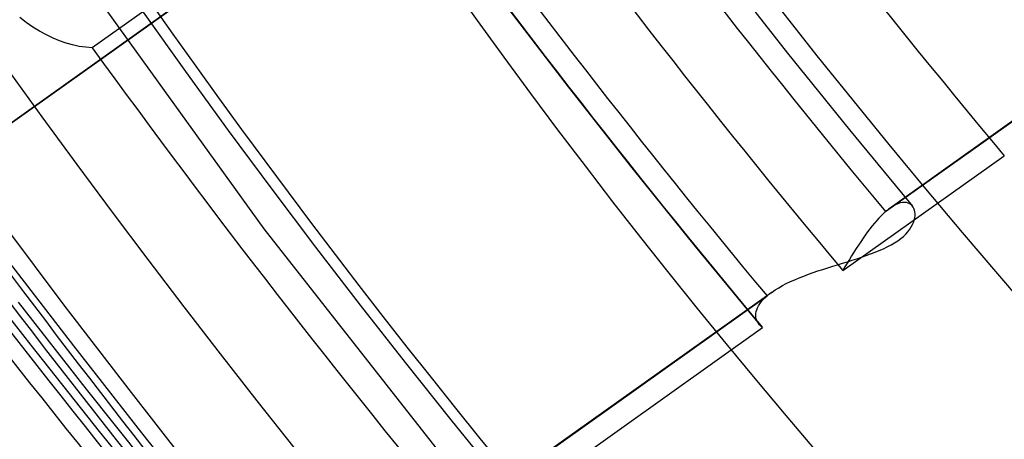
# Model space of a CAD drawing. Header units: millimetres. Extents: x -192 to 186, y -241 to 236.
# Tile 41 of 89: x -29.14 to -21.07, y -19.19 to -15.75. Entities that reach past the tile are written whole.
import ezdxf

# ---------------------------------------------------------------- set-up
doc = ezdxf.new("R2010")
doc.units = ezdxf.units.MM
doc.layers.add('MAIN-1', color=7, linetype='Continuous')
doc.layers.add('MAIN-2', color=7, linetype='Continuous')

msp = doc.modelspace()

# ---------------------------------------------------------------- linework, layer by layer
at = {"layer": 'MAIN-1'}
for centre, major_axis, start_param, end_param in [((-0.5, -0.433), (108.0179, -124.7283), 0.713724, 3.400514), ((-41, -35.507), (-104.4173, 120.5707), -3.141592, -0.857072), ((-41, -35.507), (103.7626, -119.8147), 0, 2.284521), ((-28.15, -24.3786), (-25.9407, 29.9537), -2.427868, -0.857072), ((-28.4, -24.5951), (23.3466, -26.9583), 0.713724, 3.141578), ((-28.4, -24.5951), (-25.6133, 29.5757), 2.694287, 5.426113), ((-35, -30.3109), (-23.3466, 26.9583), -2.427868, -0.857072), ((-35.5, -30.7439), (-22.6919, 26.2024), 2.284521, 5.426113)]:
    msp.add_ellipse(centre, major_axis=major_axis, ratio=0.75, start_param=start_param, end_param=end_param, dxfattribs=at)
at = {"layer": 'MAIN-2'}
for p, q in [((-25.9274, -14.2616), (-29.8133, -17.0257)), ((-26.1517, -14.2782), (-28.5441, -15.98)), ((-25.9641, -14.2906), (-29.8543, -17.0578)), ((-28.8038, -15.1477), (-27.1396, -17.4645)), ((-23.3922, -15.3294), (-22.8467, -16.024)), ((-25.1581, -15.6318), (-24.6447, -16.3013)), ((-29.0849, -15.7734), (-29.1386, -15.7322)), ((-29.0303, -15.811), (-29.0849, -15.7734)), ((-28.9753, -15.845), (-29.0303, -15.811)), ((-28.9203, -15.8753), (-28.9753, -15.845)), ((-28.8656, -15.9016), (-28.9203, -15.8753)), ((-28.8116, -15.9241), (-28.8656, -15.9016)), ((-28.7585, -15.9425), (-28.8116, -15.9241)), ((-28.7049, -15.9574), (-28.7585, -15.9425)), ((-28.6511, -15.9687), (-28.7049, -15.9574)), ((-28.5974, -15.9762), (-28.6511, -15.9687)), ((-28.5441, -15.98), (-28.5974, -15.9762)), ((-22.8467, -16.024), (-22.3391, -16.6536)), ((-24.6447, -16.3013), (-24.1232, -16.9653)), ((-22.044, -17.3229), (-20.878, -16.4935)), ((-20.839, -16.4628), (-22.0072, -17.2938)), ((-22.3391, -16.6536), (-21.824, -17.2774)), ((-22.3954, -17.8061), (-21.0715, -16.8644)), ((-24.1232, -16.9653), (-23.6046, -17.6098)), ((-21.9439, -17.2585), (-21.964, -17.2675)), ((-21.9247, -17.2521), (-21.9439, -17.2585)), ((-21.9065, -17.2484), (-21.9247, -17.2521)), ((-21.8896, -17.2473), (-21.9065, -17.2484)), ((-21.8738, -17.2486), (-21.8896, -17.2473)), ((-21.8595, -17.2522), (-21.8738, -17.2486)), ((-21.8465, -17.2581), (-21.8595, -17.2522)), ((-21.8351, -17.266), (-21.8465, -17.2581)), ((-22.0619, -17.339), (-22.0799, -17.3565)), ((-22.044, -17.3229), (-22.0619, -17.339)), ((-22.0377, -17.3175), (-22.044, -17.3229)), ((-22.0314, -17.3123), (-22.0377, -17.3175)), ((-22.0252, -17.3073), (-22.0314, -17.3123)), ((-22.019, -17.3025), (-22.0252, -17.3073)), ((-22.0129, -17.2979), (-22.019, -17.3025)), ((-22.0069, -17.2936), (-22.0129, -17.2979)), ((-21.985, -17.2792), (-22.0069, -17.2936)), ((-21.964, -17.2675), (-21.985, -17.2792)), ((-21.8252, -17.2759), (-21.8351, -17.266)), ((-21.8178, -17.2864), (-21.8252, -17.2759)), ((-21.8117, -17.2983), (-21.8178, -17.2864)), ((-21.8071, -17.3114), (-21.8117, -17.2983)), ((-21.8041, -17.3257), (-21.8071, -17.3114)), ((-21.8026, -17.3411), (-21.8041, -17.3257)), ((-21.8029, -17.3573), (-21.8026, -17.3411)), ((-22.1352, -17.4171), (-22.1539, -17.4399)), ((-22.1166, -17.3956), (-22.1352, -17.4171)), ((-22.0982, -17.3754), (-22.1166, -17.3956)), ((-22.0799, -17.3565), (-22.0982, -17.3754)), ((-21.8232, -17.4294), (-21.8151, -17.4106)), ((-21.8151, -17.4106), (-21.809, -17.3922)), ((-21.809, -17.3922), (-21.805, -17.3744)), ((-21.805, -17.3744), (-21.8029, -17.3573)), ((-29.2641, -17.4403), (-28.7776, -18.0884)), ((-27.1396, -17.4645), (-25.3699, -19.7153)), ((-22.1915, -17.4889), (-22.2103, -17.5148)), ((-22.1727, -17.4639), (-22.1915, -17.4889)), ((-22.1539, -17.4399), (-22.1727, -17.4639)), ((-21.8785, -17.5064), (-21.8611, -17.4871)), ((-21.8611, -17.4871), (-21.8461, -17.4678)), ((-21.8461, -17.4678), (-21.8335, -17.4485)), ((-21.8335, -17.4485), (-21.8232, -17.4294)), ((-22.2478, -17.5691), (-22.2664, -17.5973)), ((-22.2291, -17.5416), (-22.2478, -17.5691)), ((-22.2103, -17.5148), (-22.2291, -17.5416)), ((-21.9995, -17.5955), (-21.971, -17.5788)), ((-21.971, -17.5788), (-21.9447, -17.5615)), ((-21.9447, -17.5615), (-21.9204, -17.5437)), ((-21.9204, -17.5437), (-21.8984, -17.5253)), ((-21.8984, -17.5253), (-21.8785, -17.5064)), ((-23.6046, -17.6098), (-23.0783, -18.2482)), ((-22.3036, -17.6555), (-22.3222, -17.6853)), ((-22.2851, -17.6261), (-22.3036, -17.6555)), ((-22.2664, -17.5973), (-22.2851, -17.6261)), ((-22.1666, -17.6698), (-22.1307, -17.6561)), ((-22.1307, -17.6561), (-22.0958, -17.6419)), ((-22.0958, -17.6419), (-22.0622, -17.6271)), ((-22.0622, -17.6271), (-22.03, -17.6116)), ((-22.03, -17.6116), (-21.9995, -17.5955)), ((-29.6048, -17.7066), (-29.0486, -18.4174)), ((-29.2498, -17.7058), (-28.6986, -18.4235)), ((-22.437, -17.7575), (-22.3969, -17.7452)), ((-22.3969, -17.7452), (-22.3571, -17.7329)), ((-22.359, -17.7456), (-22.3772, -17.7759)), ((-22.3406, -17.7154), (-22.359, -17.7456)), ((-22.3571, -17.7329), (-22.3178, -17.7206)), ((-22.3222, -17.6853), (-22.3406, -17.7154)), ((-22.3178, -17.7206), (-22.2791, -17.7083)), ((-22.2791, -17.7083), (-22.241, -17.6958)), ((-22.241, -17.6958), (-22.2035, -17.683)), ((-22.2035, -17.683), (-22.1666, -17.6698)), ((-22.6771, -17.8365), (-22.638, -17.8226)), ((-22.638, -17.8226), (-22.5983, -17.8089)), ((-22.5983, -17.8089), (-22.5582, -17.7957)), ((-22.5582, -17.7957), (-22.5178, -17.7827)), ((-22.5178, -17.7827), (-22.4774, -17.77)), ((-22.4774, -17.77), (-22.437, -17.7575)), ((-22.3772, -17.7759), (-22.3954, -17.8061)), ((-22.8575, -17.9129), (-22.8238, -17.8966)), ((-22.8238, -17.8966), (-22.7888, -17.8809)), ((-22.7888, -17.8809), (-22.7526, -17.8657)), ((-22.7526, -17.8657), (-22.7153, -17.8509)), ((-22.7153, -17.8509), (-22.6771, -17.8365)), ((-22.9745, -17.9818), (-26.8647, -20.749)), ((-22.9887, -17.9923), (-22.9815, -17.9869)), ((-22.9815, -17.9869), (-22.9741, -17.9816)), ((-22.9741, -17.9816), (-22.9479, -17.9639)), ((-22.9479, -17.9639), (-22.9197, -17.9465)), ((-22.9197, -17.9465), (-22.8895, -17.9295)), ((-22.8895, -17.9295), (-22.8575, -17.9129)), ((-29.1517, -18.0651), (-28.5943, -18.7767)), ((-26.9015, -20.7781), (-23.0156, -18.014)), ((-23.075, -18.0789), (-23.063, -18.0627)), ((-23.063, -18.0627), (-23.0491, -18.0464)), ((-23.0491, -18.0464), (-23.0333, -18.0302)), ((-23.0333, -18.0302), (-23.0156, -18.014)), ((-23.0156, -18.014), (-23.0092, -18.0085)), ((-23.0092, -18.0085), (-23.0025, -18.0031)), ((-23.0025, -18.0031), (-22.9957, -17.9977)), ((-22.9957, -17.9977), (-22.9887, -17.9923)), ((-28.7776, -18.0884), (-28.2454, -18.7816)), ((-23.1062, -18.1573), (-23.1037, -18.1422)), ((-23.1037, -18.1422), (-23.0994, -18.1268)), ((-23.0994, -18.1268), (-23.0932, -18.111)), ((-23.0932, -18.111), (-23.0851, -18.0951)), ((-23.0851, -18.0951), (-23.075, -18.0789)), ((-23.1069, -18.1721), (-23.1062, -18.1573)), ((-23.1059, -18.1863), (-23.1069, -18.1721)), ((-23.1033, -18.2001), (-23.1059, -18.1863)), ((-23.099, -18.2133), (-23.1033, -18.2001)), ((-23.0933, -18.226), (-23.099, -18.2133)), ((-23.086, -18.238), (-23.0933, -18.226)), ((-25.4442, -19.9748), (-23.0518, -18.273)), ((-23.0774, -18.2493), (-23.086, -18.238)), ((-23.0736, -18.2535), (-23.0774, -18.2493)), ((-23.0696, -18.2577), (-23.0736, -18.2535)), ((-23.0654, -18.2617), (-23.0696, -18.2577)), ((-23.0611, -18.2656), (-23.0654, -18.2617)), ((-23.0565, -18.2694), (-23.0611, -18.2656)), ((-23.0518, -18.273), (-23.0565, -18.2694)), ((-29.0486, -18.4174), (-28.4863, -19.1241)), ((-28.6986, -18.4235), (-28.14, -19.136)), ((-28.5943, -18.7767), (-28.0304, -19.4835)), ((-28.2454, -18.7816), (-27.7057, -19.4698)), ((-28.4863, -19.1241), (-27.9181, -19.8264)), ((-28.14, -19.136), (-27.574, -19.8431))]:
    msp.add_line(p, q, dxfattribs=at)
for centre, major_axis, start_param, end_param in [((0, 0), (-107.3632, 123.9723), -2.427868, 0.713724), ((0, 0), (-107.3632, 123.9723), 0.713724, 3.855317), ((-0.5, -0.433), (108.0179, -124.7283), -2.427868, -0.258922), ((-3.25, -2.8146), (-104.4173, 120.5707), 0.713724, 2.284521), ((21.5, 18.6195), (32.6852, -37.7416), -2.427868, -0.857072), ((3.725, 3.2259), (-32.0306, 36.9857), 0.626863, 2.284521), ((7.4084, 6.4159), (-32.6852, 37.7416), 0.713724, 3.141578), ((7.4084, 6.4159), (-37.3545, 43.1333), 0.803149, 3.011394), ((4.225, 3.659), (32.6852, -37.7416), -2.427868, -0.857072), ((0, 0), (25.9407, -29.9537), -2.427868, -0.000014), ((-28.4, -24.5951), (-25.6133, 29.5757), 0.44725, 2.284521), ((7.9134, 6.8532), (32.6852, -37.7416), -1.693186, -1.591754), ((8.2056, 7.1063), (33.9304, -39.1794), -1.688358, -1.596582), ((7.9134, 6.8532), (-34.0987, 39.3738), 1.45051, 1.547735), ((7.9134, 6.8532), (34.7996, -40.1832), -1.690103, -1.594838), ((8.2056, 7.1063), (-34.968, 40.3776), 1.454597, 1.543648), ((-28.15, -24.3786), (-25.9407, 29.9537), 0.713724, 2.284521), ((-28.4, -24.5951), (23.3466, -26.9583), -2.427868, -0.000014), ((21.4056, 18.5378), (54.6829, -63.1424), -1.673011, -1.611929), ((7.9134, 6.8532), (37.3545, -43.1333), -1.686842, -1.598098), ((17.0056, 14.7273), (49.4948, -57.1516), -1.676238, -1.608702), ((12.6056, 10.9168), (44.3066, -51.1609), -1.680229, -1.604711), ((17.0056, 14.7273), (-50.5324, 58.3498), 1.466511, 1.531734), ((8.2056, 7.1063), (39.1185, -45.1702), -1.682268, -1.602672), ((12.6056, 10.9168), (-45.3443, 52.359), 1.462805, 1.53544), ((8.2056, 7.1063), (-40.1561, 46.3683), 1.458147, 1.540098)]:
    msp.add_ellipse(centre, major_axis=major_axis, ratio=0.75, start_param=start_param, end_param=end_param, dxfattribs=at)

doc.saveas('drawing.dxf')
